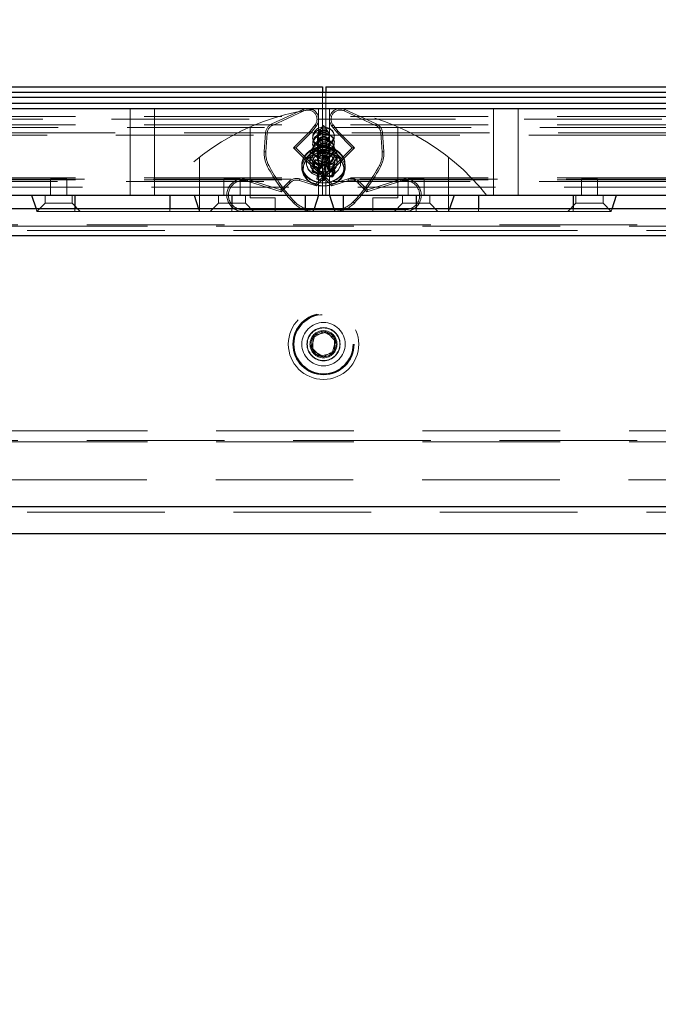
# Model space of a CAD drawing. Header units: millimetres. Extents: x 8 to 290, y 2 to 202.
# Tile 176 of 189: x 211.52 to 217.41, y 168.55 to 177.63. Entities that reach past the tile are written whole.
import ezdxf

# ---------------------------------------------------------------- set-up
doc = ezdxf.new("R2010")
doc.units = ezdxf.units.MM
doc.linetypes.add('HIDDEN', pattern=[1.905, 1.27, -0.635])
doc.styles.add('SLDTEXTSTYLE2', font='TXT', dxfattribs={"width": 0.605})
doc.dimstyles.new('SLDDIMSTYLE1', dxfattribs={"dimtxt": 3.595646, "dimasz": 3, "dimexe": 0, "dimexo": 0.0625, "dimgap": 0.898912, "dimtad": 1, "dimlfac": 20, "dimrnd": 1e-09, "dimzin": 12, "dimdsep": 46, "dimtxsty": 'SLDTEXTSTYLE2', "dimsah": 1, "dimcen": 0.09, "dimadec": 0, "dimazin": 3, "dimtfac": 1, "dimtofl": 0, "dimtmove": 0, "dimatfit": 3, "dimfxl": 1, "dimfrac": 2, "dimtolj": 1, "dimtzin": 12, "dimarcsym": 0})
doc.dimstyles.new('SLDDIMSTYLE2', dxfattribs={"dimtxt": 2.568319, "dimasz": 3, "dimexe": 0, "dimexo": 0.0625, "dimgap": 0.64208, "dimtad": 1, "dimlfac": 20, "dimrnd": 1e-09, "dimzin": 12, "dimdsep": 46, "dimtxsty": 'SLDTEXTSTYLE2', "dimsah": 1, "dimcen": 0.09, "dimadec": 0, "dimazin": 3, "dimtfac": 1, "dimtofl": 0, "dimtmove": 0, "dimatfit": 3, "dimfxl": 1, "dimfrac": 2, "dimtolj": 1, "dimtzin": 12, "dimarcsym": 0})

# ---------------------------------------------------------------- blocks, each defined once
blk = doc.blocks.new('_D_8')
at = {"color": 7, "linetype": 'Continuous', "lineweight": 0}
for p, q in [((189.4725, 177.8108), (189.4725, 188.0108)), ((239.1725, 177.8108), (239.1725, 188.0108)), ((189.4725, 187.0108), (239.1725, 187.0108))]:
    blk.add_line(p, q, dxfattribs=at)
at = {"color": 7, "linetype": 'Continuous', "lineweight": 18}
for points in [[(189.4725, 187.0108), (192.4725, 186.2608), (192.4725, 187.7608)], [(239.1725, 187.0108), (236.1725, 187.7608), (236.1725, 186.2608)]]:
    blk.add_solid(points, dxfattribs=at)
at = {"color": 7, "linetype": 'Continuous', "lineweight": 18, "insert": (210.2067, 191.7858), "char_height": 3.70417, "attachment_point": 1, "style": 'SLDTEXTSTYLE2'}
blk.add_mtext('994', dxfattribs=at)
blk = doc.blocks.new('_D_9')
at = {"color": 7, "linetype": 'Continuous', "lineweight": 0}
blk.add_line((192.5225, 160.2115), (237.6225, 160.2115), dxfattribs=at)
at = {"color": 7, "linetype": 'Continuous', "lineweight": 18}
for points in [[(192.5225, 160.2115), (195.5225, 159.4615), (195.5225, 160.9615)], [(237.6225, 160.2115), (234.6225, 160.9615), (234.6225, 159.4615)]]:
    blk.add_solid(points, dxfattribs=at)
at = {"color": 7, "linetype": 'Continuous', "lineweight": 18, "insert": (212.1327, 163.6221), "char_height": 2.64583, "attachment_point": 1, "style": 'SLDTEXTSTYLE2'}
blk.add_mtext('902', dxfattribs=at)

msp = doc.modelspace()

# ---------------------------------------------------------------- linework, layer by layer
at = {"color": 7, "linetype": 'Continuous', "lineweight": 25}
for p, q in [((189.47247, 177.01084), (214.31247, 177.01084)), ((189.55497, 176.96084), (239.08997, 176.96084)), ((214.31247, 177.01084), (214.31247, 176.96084)), ((214.34247, 177.01084), (214.34247, 176.96084)), ((214.34247, 177.01084), (239.18247, 177.01084)), ((239.10497, 176.91084), (189.53997, 176.91084)), ((189.47247, 176.81084), (239.17247, 176.81084)), ((189.53997, 176.86084), (239.10497, 176.86084)), ((189.47247, 176.01084), (239.17247, 176.01084)), ((211.62747, 176.01084), (211.66913, 175.88584)), ((212.02747, 176.01084), (212.02747, 175.88584)), ((212.90301, 176.01084), (212.90301, 175.88584)), ((213.1278, 176.01084), (213.16943, 175.88584)), ((213.47747, 176.01084), (213.47747, 175.88584)), ((214.15247, 176.01084), (214.15247, 175.88584)), ((214.27747, 176.01084), (214.2358, 175.88584)), ((214.37747, 176.01084), (214.41913, 175.88584)), ((214.50247, 176.01084), (214.50247, 175.88584)), ((215.17747, 176.01084), (215.17747, 175.88584)), ((215.52714, 176.01084), (215.48551, 175.88584)), ((215.75192, 176.01084), (215.75192, 175.88584)), ((216.62747, 176.01084), (216.62747, 175.88584)), ((216.9858, 175.88584), (217.02747, 176.01084)), ((237.62247, 175.88584), (189.77247, 175.88584)), ((237.87247, 175.63584), (189.77247, 175.63584)), ((237.87247, 173.13584), (192.27247, 173.13584)), ((237.62247, 172.88584), (192.52247, 172.88584))]:
    msp.add_line(p, q, dxfattribs=at)
at = {"color": 7, "linetype": 'HIDDEN', "lineweight": 18}
for p, q in [((214.31247, 176.96084), (214.31247, 176.01084)), ((214.34247, 176.96084), (214.34247, 176.01084)), ((212.53747, 176.81084), (212.53747, 176.01084)), ((212.76247, 176.01084), (212.76247, 176.81084)), ((213.84574, 176.66863), (214.13573, 176.80183)), ((214.14199, 176.78819), (213.852, 176.655)), ((214.14199, 176.78819), (214.13573, 176.80183)), ((214.13573, 176.80183), (214.14199, 176.78819)), ((214.27747, 176.01084), (214.27747, 176.81084)), ((214.37747, 176.56805), (214.37747, 176.81084)), ((214.5192, 176.80183), (214.51294, 176.78819)), ((214.51294, 176.78819), (214.5192, 176.80183)), ((214.80294, 176.655), (214.51294, 176.78819)), ((214.5192, 176.80183), (214.8092, 176.66863)), ((215.89247, 176.81084), (215.89247, 176.01084)), ((216.11747, 176.01084), (216.11747, 176.81084)), ((195.52247, 176.73584), (233.12247, 176.73584)), ((232.68559, 176.71084), (195.95935, 176.71084)), ((195.52247, 176.66121), (233.12247, 176.66121)), ((232.82894, 176.63621), (195.81599, 176.63621)), ((213.64553, 175.98518), (213.64553, 176.64168)), ((213.84574, 176.66863), (213.852, 176.655)), ((213.852, 176.655), (213.84574, 176.66863)), ((214.047, 176.44849), (214.19949, 176.6017)), ((214.19949, 176.6017), (214.24417, 176.65826)), ((214.19949, 176.6017), (214.21073, 176.59173)), ((214.25594, 176.64896), (214.21073, 176.59173)), ((214.24417, 176.65826), (214.25594, 176.64896)), ((214.25594, 176.64896), (214.24417, 176.65826)), ((214.32247, 176.65472), (214.27548, 176.59147)), ((214.29307, 176.5995), (214.30171, 176.60433)), ((214.36945, 176.59147), (214.32247, 176.65472)), ((214.399, 176.64896), (214.41077, 176.65826)), ((214.41077, 176.65826), (214.399, 176.64896)), ((214.44421, 176.59173), (214.399, 176.64896)), ((214.41077, 176.65826), (214.45545, 176.6017)), ((214.44421, 176.59173), (214.45545, 176.6017)), ((214.45545, 176.6017), (214.60793, 176.44849)), ((214.80294, 176.655), (214.8092, 176.66863)), ((214.8092, 176.66863), (214.80294, 176.655)), ((215.0094, 175.98518), (215.0094, 176.64168)), ((232.72655, 176.56452), (195.91839, 176.56452)), ((214.30546, 176.58584), (195.95935, 176.58584)), ((213.77595, 176.41105), (213.7877, 176.58452)), ((213.80267, 176.58351), (213.7877, 176.58452)), ((213.7877, 176.58452), (213.80267, 176.58351)), ((213.80267, 176.58351), (213.79092, 176.41003)), ((214.21073, 176.59173), (214.06821, 176.44855)), ((214.26747, 176.56805), (214.26747, 176.55776)), ((214.26747, 176.55776), (214.26747, 176.55411)), ((214.26747, 176.53807), (214.26747, 176.53806)), ((214.26747, 176.53806), (214.26747, 176.5004)), ((214.26866, 176.52922), (214.26752, 176.53458)), ((214.26822, 176.55412), (214.26824, 176.54827)), ((214.26825, 176.55775), (214.26832, 176.56545)), ((214.26825, 176.5004), (214.26832, 176.50809)), ((214.29307, 176.54214), (214.30171, 176.54697)), ((214.30671, 176.58611), (214.29627, 176.58218)), ((214.30671, 176.52875), (214.29627, 176.52483)), ((225.37858, 176.58584), (214.3416, 176.58584)), ((214.34479, 176.52168), (214.35382, 176.52592)), ((214.36178, 176.57477), (214.35797, 176.57723)), ((214.36178, 176.51741), (214.35797, 176.51987)), ((214.37653, 176.56696), (214.37673, 176.56319)), ((214.37653, 176.5096), (214.37673, 176.50583)), ((214.37695, 176.53556), (214.37672, 176.54006)), ((214.37747, 176.55977), (214.37747, 176.56805)), ((214.37747, 176.54376), (214.37747, 176.55977)), ((214.37747, 176.54009), (214.37747, 176.54376)), ((214.37747, 176.50242), (214.37747, 176.54009)), ((214.58672, 176.44855), (214.44421, 176.59173)), ((214.86723, 176.58452), (214.85226, 176.58351)), ((214.85226, 176.58351), (214.86723, 176.58452)), ((214.86402, 176.41003), (214.85226, 176.58351)), ((214.86723, 176.58452), (214.87898, 176.41105)), ((214.06821, 176.44855), (214.047, 176.44849)), ((214.39886, 176.0983), (214.047, 176.44849)), ((214.06821, 176.44855), (214.40302, 176.11531)), ((214.25191, 176.11531), (214.58672, 176.44855)), ((214.60793, 176.44849), (214.25607, 176.0983)), ((214.26747, 176.5004), (214.26747, 176.49676)), ((214.26747, 176.48071), (214.26747, 176.48071)), ((214.26747, 176.48071), (214.26747, 176.44305)), ((214.26747, 176.44305), (214.26747, 176.4394)), ((214.26747, 176.42335), (214.26747, 176.42335)), ((214.26747, 176.42335), (214.26747, 176.38569)), ((214.26866, 176.47186), (214.26752, 176.47722)), ((214.26866, 176.4145), (214.26752, 176.41987)), ((214.26822, 176.49676), (214.26824, 176.49092)), ((214.26822, 176.43941), (214.26824, 176.43356)), ((214.26825, 176.44304), (214.26832, 176.45074)), ((214.29307, 176.42743), (214.30171, 176.43225)), ((214.30328, 176.4701), (214.29627, 176.46747)), ((214.35413, 176.45538), (214.34116, 176.45673)), ((214.34479, 176.46432), (214.35382, 176.46856)), ((214.37961, 176.433), (214.34666, 176.44014)), ((214.36178, 176.46005), (214.35797, 176.46251)), ((214.36492, 176.41683), (214.36775, 176.41454)), ((214.37653, 176.45224), (214.37673, 176.44848)), ((214.37695, 176.4782), (214.37672, 176.4827)), ((214.37695, 176.42084), (214.37672, 176.42534)), ((214.37747, 176.4864), (214.37747, 176.50242)), ((214.37747, 176.48273), (214.37747, 176.4864)), ((214.37747, 176.44506), (214.37747, 176.48273)), ((214.37747, 176.42904), (214.37747, 176.44506)), ((214.37747, 176.42537), (214.37747, 176.42904)), ((214.37747, 176.3877), (214.37747, 176.42537)), ((214.58672, 176.44855), (214.60793, 176.44849)), ((213.17747, 176.36005), (213.17747, 175.86084)), ((213.77595, 176.41105), (213.79092, 176.41003)), ((213.79092, 176.41003), (213.77595, 176.41105)), ((214.19497, 176.38228), (214.19497, 176.31058)), ((214.22953, 176.26885), (214.23804, 176.32982)), ((214.23079, 176.30177), (214.23804, 176.32982)), ((214.24465, 176.34026), (214.23215, 176.31348)), ((214.23804, 176.32982), (214.30447, 176.3232)), ((214.23811, 176.28026), (214.24465, 176.34026)), ((214.30901, 176.32522), (214.24465, 176.34026)), ((214.26747, 176.38569), (214.26747, 176.38204)), ((214.26747, 176.36599), (214.26747, 176.36599)), ((214.26747, 176.36599), (214.26747, 176.33926)), ((214.26866, 176.35715), (214.26752, 176.36251)), ((214.26786, 176.34263), (214.26815, 176.34456)), ((214.26822, 176.38205), (214.26824, 176.3762)), ((214.26825, 176.38568), (214.26832, 176.39338)), ((214.30328, 176.41275), (214.29627, 176.41011)), ((214.30274, 176.25956), (214.30901, 176.32522)), ((214.30447, 176.3232), (214.32397, 176.37564)), ((214.33826, 176.37452), (214.30901, 176.32522)), ((214.31653, 176.31523), (214.32397, 176.37564)), ((214.33288, 176.31495), (214.33826, 176.37452)), ((214.37096, 176.36428), (214.33826, 176.37452)), ((214.34479, 176.40696), (214.35382, 176.4112)), ((214.34479, 176.3496), (214.35382, 176.35384)), ((214.35821, 176.3697), (214.35012, 176.31528)), ((214.35259, 176.31157), (214.37096, 176.36428)), ((214.36178, 176.4027), (214.35797, 176.40515)), ((214.37012, 176.30595), (214.35821, 176.3697)), ((214.39022, 176.39497), (214.36493, 176.40128)), ((214.38404, 176.29892), (214.37096, 176.36428)), ((214.37653, 176.39488), (214.37673, 176.39112)), ((214.37695, 176.36349), (214.37672, 176.36798)), ((214.37747, 176.37168), (214.37747, 176.3877)), ((214.37747, 176.36801), (214.37747, 176.37168)), ((214.37747, 176.33926), (214.37747, 176.36801)), ((214.37747, 176.01084), (214.37747, 176.33926)), ((214.44997, 176.31058), (214.44997, 176.38228)), ((214.86402, 176.41003), (214.87898, 176.41105)), ((214.87898, 176.41105), (214.86402, 176.41003)), ((215.47747, 176.36005), (215.47747, 175.86084)), ((213.81711, 176.28529), (213.80382, 176.27834)), ((213.80382, 176.27834), (213.81711, 176.28529)), ((214.12247, 176.28764), (214.12247, 176.25986)), ((214.12302, 176.2986), (214.1245, 176.28114)), ((214.1268, 176.32154), (214.1233, 176.30254)), ((214.21819, 176.22496), (214.23079, 176.30177)), ((214.21855, 176.23835), (214.23215, 176.31348)), ((214.29481, 176.2858), (214.23079, 176.30177)), ((214.23215, 176.31348), (214.29234, 176.28951)), ((214.26089, 176.16072), (214.27398, 176.2368)), ((214.29234, 176.28951), (214.27398, 176.2368)), ((214.27398, 176.2368), (214.30667, 176.22656)), ((214.27832, 176.20724), (214.29234, 176.28951)), ((214.28194, 176.20179), (214.29481, 176.2858)), ((214.28672, 176.23138), (214.29481, 176.2858)), ((214.29609, 176.2566), (214.30447, 176.3232)), ((214.30667, 176.22656), (214.33593, 176.27586)), ((214.34047, 176.27789), (214.32096, 176.22545)), ((214.34219, 176.18723), (214.33593, 176.27586)), ((214.33593, 176.27586), (214.40028, 176.26082)), ((214.34884, 176.19019), (214.34047, 176.27789)), ((214.4069, 176.27126), (214.34047, 176.27789)), ((214.363, 176.245), (214.35012, 176.31528)), ((214.35012, 176.31528), (214.41414, 176.29931)), ((214.36662, 176.23955), (214.35259, 176.31157)), ((214.41278, 176.2876), (214.35259, 176.31157)), ((214.40028, 176.26082), (214.41278, 176.2876)), ((214.40683, 176.17938), (214.40028, 176.26082)), ((214.41414, 176.29931), (214.4069, 176.27126)), ((214.4154, 176.19079), (214.4069, 176.27126)), ((214.42639, 176.22129), (214.41278, 176.2876)), ((214.42674, 176.23468), (214.41414, 176.29931)), ((214.52247, 176.28764), (214.51814, 176.25373)), ((214.5217, 176.28608), (214.51972, 176.3026)), ((214.52247, 176.25986), (214.52247, 176.28764)), ((214.85112, 176.27834), (214.83782, 176.28529)), ((214.83782, 176.28529), (214.85112, 176.27834)), ((195.52247, 176.17216), (233.12247, 176.17216)), ((195.52247, 176.15084), (233.12247, 176.15084)), ((233.07247, 176.15716), (195.57247, 176.15716)), ((211.95247, 176.16084), (211.80247, 176.16084)), ((211.80247, 176.16084), (211.80247, 176.01084)), ((211.95247, 176.01084), (211.95247, 176.16084)), ((213.55247, 176.16084), (213.40247, 176.16084)), ((213.40247, 176.16084), (213.40247, 176.01084)), ((213.55247, 176.01084), (213.55247, 176.16084)), ((213.61986, 176.13979), (213.6243, 176.15412)), ((213.6243, 176.15412), (213.61986, 176.13979)), ((213.6243, 176.15412), (213.928, 176.06002)), ((214.10531, 176.16115), (214.10083, 176.14683)), ((214.10083, 176.14683), (214.10531, 176.16115)), ((214.25607, 176.0983), (214.10083, 176.14683)), ((214.10531, 176.16115), (214.25191, 176.11531)), ((214.27482, 176.15369), (214.28672, 176.23138)), ((214.32096, 176.22545), (214.28672, 176.23138)), ((214.31205, 176.14469), (214.30667, 176.22656)), ((214.3284, 176.1444), (214.32096, 176.22545)), ((214.5541, 176.14683), (214.39886, 176.0983)), ((214.40302, 176.11531), (214.54963, 176.16115)), ((214.5541, 176.14683), (214.54963, 176.16115)), ((214.54963, 176.16115), (214.5541, 176.14683)), ((214.72693, 176.06002), (215.03063, 176.15412)), ((215.03063, 176.15412), (215.03507, 176.13979)), ((215.03507, 176.13979), (215.03063, 176.15412)), ((215.25247, 176.16084), (215.10247, 176.16084)), ((215.10247, 176.16084), (215.10247, 176.01084)), ((215.25247, 176.01084), (215.25247, 176.16084)), ((216.85247, 176.16084), (216.70247, 176.16084)), ((216.70247, 176.16084), (216.70247, 176.01084)), ((216.85247, 176.01084), (216.85247, 176.16084)), ((233.05372, 176.08546), (195.59122, 176.08546)), ((232.82247, 176.13584), (195.82247, 176.13584)), ((213.93218, 176.04302), (213.61986, 176.13979)), ((213.928, 176.06002), (214.00492, 176.13658)), ((213.93218, 176.04302), (213.928, 176.06002)), ((214.01551, 176.12595), (213.93218, 176.04302)), ((214.01551, 176.12595), (214.00492, 176.13658)), ((214.00492, 176.13658), (214.01551, 176.12595)), ((214.25607, 176.0983), (214.25191, 176.11531)), ((214.40302, 176.11531), (214.39886, 176.0983)), ((214.65001, 176.13658), (214.63943, 176.12595)), ((214.63943, 176.12595), (214.65001, 176.13658)), ((214.72275, 176.04302), (214.63943, 176.12595)), ((214.65001, 176.13658), (214.72693, 176.06002)), ((215.03507, 176.13979), (214.72275, 176.04302)), ((214.72693, 176.06002), (214.72275, 176.04302)), ((211.75247, 176.01084), (211.75247, 175.93584)), ((212.00247, 175.93584), (212.00247, 176.01084)), ((212.02747, 176.01084), (212.02747, 175.86084)), ((212.90301, 176.01084), (212.90301, 175.86084)), ((213.1278, 176.01084), (213.17775, 175.86084)), ((213.35247, 176.01084), (213.35247, 175.93584)), ((213.47747, 176.01084), (213.47747, 175.86084)), ((213.60247, 175.93584), (213.60247, 176.01084)), ((213.87747, 175.98518), (213.64553, 175.98518)), ((213.87747, 175.98518), (213.87747, 175.86084)), ((214.15247, 176.01084), (214.15247, 175.86084)), ((214.50247, 176.01084), (214.50247, 175.86084)), ((214.77747, 175.98518), (214.77747, 175.86084)), ((214.77747, 175.98518), (215.0094, 175.98518)), ((215.05247, 176.01084), (215.05247, 175.93584)), ((215.17747, 176.01084), (215.17747, 175.86084)), ((215.30247, 175.93584), (215.30247, 176.01084)), ((215.52714, 176.01084), (215.47718, 175.86084)), ((215.75192, 176.01084), (215.75192, 175.86084)), ((216.62747, 176.01084), (216.62747, 175.86084)), ((216.65247, 176.01084), (216.65247, 175.93584)), ((216.90247, 175.93584), (216.90247, 176.01084)), ((211.66913, 175.88584), (211.67747, 175.86084)), ((211.75247, 175.93584), (211.67747, 175.86084)), ((211.87747, 175.93584), (211.75247, 175.93584)), ((212.00247, 175.93584), (211.87747, 175.93584)), ((212.07747, 175.86084), (212.00247, 175.93584)), ((212.02747, 175.88584), (212.02747, 175.86084)), ((212.90301, 175.88584), (212.90301, 175.86084)), ((213.16943, 175.88584), (213.17775, 175.86084)), ((213.35247, 175.93584), (213.27747, 175.86084)), ((213.47747, 175.93584), (213.35247, 175.93584)), ((213.60247, 175.93584), (213.47747, 175.93584)), ((213.47747, 175.88584), (213.47747, 175.86084)), ((213.57991, 175.87584), (214.42651, 175.87584)), ((213.57991, 175.87584), (213.57991, 175.86084)), ((213.57991, 175.86084), (213.57991, 175.87584)), ((213.67747, 175.86084), (213.60247, 175.93584)), ((214.04757, 175.93824), (214.05842, 175.94859)), ((214.05842, 175.94859), (214.04757, 175.93824)), ((214.15247, 175.88584), (214.15247, 175.86084)), ((214.2358, 175.88584), (214.22747, 175.86084)), ((214.22842, 175.87584), (215.07503, 175.87584)), ((214.22842, 175.87584), (214.22842, 175.86084)), ((214.22842, 175.86084), (214.22842, 175.87584)), ((214.41913, 175.88584), (214.42747, 175.86084)), ((214.42651, 175.86084), (214.42651, 175.87584)), ((214.42651, 175.87584), (214.42651, 175.86084)), ((214.50247, 175.88584), (214.50247, 175.86084)), ((214.59652, 175.94859), (214.60737, 175.93824)), ((214.60737, 175.93824), (214.59652, 175.94859)), ((215.05247, 175.93584), (214.97747, 175.86084)), ((215.30247, 175.93584), (215.05247, 175.93584)), ((215.07503, 175.86084), (215.07503, 175.87584)), ((215.07503, 175.87584), (215.07503, 175.86084)), ((215.17747, 175.88584), (215.17747, 175.86084)), ((215.37747, 175.86084), (215.30247, 175.93584)), ((215.48551, 175.88584), (215.47718, 175.86084)), ((215.75192, 175.88584), (215.75192, 175.86084)), ((216.65247, 175.93584), (216.57747, 175.86084)), ((216.62747, 175.88584), (216.62747, 175.86084)), ((216.90247, 175.93584), (216.65247, 175.93584)), ((216.97747, 175.86084), (216.90247, 175.93584)), ((216.97747, 175.86084), (216.9858, 175.88584)), ((211.67747, 175.86084), (212.02747, 175.86084)), ((212.02747, 175.86084), (212.90301, 175.86084)), ((212.90301, 175.86084), (213.17775, 175.86084)), ((213.17775, 175.86084), (213.47747, 175.86084)), ((213.47747, 175.86084), (214.15247, 175.86084)), ((214.15247, 175.86084), (214.22747, 175.86084)), ((214.22842, 175.86084), (214.22747, 175.86084)), ((214.42747, 175.86084), (214.22842, 175.86084)), ((214.42747, 175.86084), (214.50247, 175.86084)), ((214.50247, 175.86084), (215.17747, 175.86084)), ((215.17747, 175.86084), (215.47718, 175.86084)), ((215.47718, 175.86084), (215.75192, 175.86084)), ((215.75192, 175.86084), (216.62747, 175.86084)), ((216.62747, 175.86084), (216.97747, 175.86084)), ((196.89747, 175.73584), (231.74747, 175.73584)), ((231.74747, 175.72584), (196.89747, 175.72584)), ((237.62247, 175.68584), (189.62247, 175.68584)), ((237.62752, 175.63584), (189.62247, 175.63584)), ((192.07247, 175.63584), (236.82247, 175.63584)), ((214.24149, 174.71816), (214.21069, 174.60687)), ((214.22247, 174.69357), (214.32247, 174.75131)), ((214.22247, 174.5781), (214.22247, 174.69357)), ((214.35327, 174.74712), (214.24149, 174.71816)), ((214.32247, 174.75131), (214.42247, 174.69357)), ((214.43425, 174.6648), (214.35327, 174.74712)), ((214.42247, 174.69357), (214.42247, 174.5781)), ((214.21069, 174.60687), (214.29166, 174.52455)), ((214.40344, 174.55352), (214.43425, 174.6648)), ((214.32247, 174.52037), (214.22247, 174.5781)), ((214.29166, 174.52455), (214.40344, 174.55352)), ((214.42247, 174.5781), (214.32247, 174.52037)), ((231.74747, 173.83584), (196.89747, 173.83584)), ((196.89747, 173.74584), (231.74747, 173.74584)), ((231.74747, 173.73584), (196.89747, 173.73584)), ((192.37247, 173.38584), (236.27247, 173.38584)), ((237.62752, 173.13584), (189.62247, 173.13584)), ((237.62247, 173.08584), (189.62247, 173.08584)), ((192.07247, 173.13584), (236.82247, 173.13584))]:
    msp.add_line(p, q, dxfattribs=at)
at = {"color": 7, "linetype": 'HIDDEN', "lineweight": 18, "flags": 128}
for points in [[(214.41587, 176.52978), (214.42264, 176.56097), (214.41416, 176.59033), (214.39172, 176.61338), (214.35873, 176.62662), (214.32023, 176.62803), (214.28206, 176.6174), (214.25005, 176.59634), (214.22906, 176.56806), (214.22229, 176.53688), (214.23078, 176.50752), (214.25322, 176.48447), (214.2862, 176.47123), (214.32471, 176.46982), (214.36287, 176.48045), (214.39488, 176.50151), (214.41587, 176.52978)], [(214.34316, 176.63918), (214.3796, 176.62572), (214.40735, 176.60057), (214.42217, 176.56756), (214.42181, 176.53171), (214.40633, 176.49848), (214.37808, 176.47293), (214.34136, 176.45895), (214.30177, 176.45867), (214.26533, 176.47213), (214.23759, 176.49727), (214.22277, 176.53029), (214.22312, 176.56614), (214.2386, 176.59937), (214.26685, 176.62492), (214.30357, 176.6389), (214.34316, 176.63918)], [(214.26866, 176.57737), (214.2684, 176.5598), (214.27637, 176.54348), (214.29136, 176.5309), (214.31108, 176.52397), (214.33254, 176.52376), (214.35247, 176.53029), (214.36782, 176.54257), (214.37628, 176.55873), (214.37654, 176.5763), (214.36856, 176.59263), (214.35357, 176.60521), (214.33385, 176.61213), (214.31239, 176.61234), (214.29247, 176.60581), (214.27711, 176.59353), (214.26866, 176.57737)], [(214.41587, 176.47242), (214.42264, 176.50361), (214.41416, 176.53297), (214.39172, 176.55602), (214.35873, 176.56926), (214.32023, 176.57067), (214.28206, 176.56004), (214.25005, 176.53898), (214.22906, 176.51071), (214.22229, 176.47952), (214.23078, 176.45016), (214.25322, 176.42711), (214.2862, 176.41387), (214.32471, 176.41246), (214.36287, 176.42309), (214.39488, 176.44415), (214.41587, 176.47242)], [(214.30926, 176.51151), (214.28206, 176.50268), (214.25005, 176.48162), (214.22906, 176.45335), (214.22229, 176.42216), (214.23078, 176.3928), (214.25322, 176.36975), (214.2862, 176.35651), (214.32471, 176.3551), (214.36287, 176.36574), (214.39488, 176.38679), (214.41587, 176.41507)], [(214.34316, 176.58182), (214.3796, 176.56836), (214.40735, 176.54321), (214.42217, 176.5102), (214.42181, 176.47435), (214.40633, 176.44112), (214.37808, 176.41557), (214.34136, 176.40159), (214.30177, 176.40131), (214.26533, 176.41477), (214.23759, 176.43992), (214.22277, 176.47293), (214.22312, 176.50878), (214.2386, 176.54201), (214.26685, 176.56756), (214.30357, 176.58154), (214.34316, 176.58182)], [(214.34316, 176.52446), (214.3796, 176.51101), (214.40735, 176.48586), (214.42217, 176.45284), (214.42181, 176.41699), (214.40633, 176.38376), (214.37808, 176.35822), (214.34136, 176.34423), (214.30177, 176.34395), (214.26533, 176.35741), (214.23759, 176.38256), (214.22277, 176.41557), (214.22312, 176.45142), (214.2386, 176.48465), (214.26685, 176.5102), (214.30357, 176.52418), (214.34316, 176.52446)], [(214.41587, 176.41507), (214.42264, 176.44626), (214.41416, 176.47561), (214.39172, 176.49866), (214.35873, 176.5119), (214.34116, 176.51409)], [(214.1233, 176.30254), (214.12329, 176.27279), (214.13748, 176.22536), (214.16811, 176.18346), (214.21245, 176.15082), (214.26657, 176.13033), (214.32566, 176.12383), (214.38446, 176.13187), (214.43775, 176.15376), (214.4808, 176.18754), (214.50978, 176.23022), (214.52212, 176.278), (214.51672, 176.32663), (214.49406, 176.3718), (214.45615, 176.40949), (214.40636, 176.43636), (214.34912, 176.45), (214.28951, 176.44923), (214.23283, 176.43409), (214.18411, 176.40594), (214.14769, 176.36728), (214.1268, 176.32154), (214.1268, 176.32154)], [(214.1268, 176.29376), (214.12329, 176.24501), (214.13748, 176.19758), (214.16811, 176.15568), (214.21245, 176.12304), (214.26657, 176.10256), (214.32566, 176.09605), (214.38446, 176.1041), (214.43775, 176.12598), (214.4808, 176.15977), (214.50978, 176.20244), (214.52212, 176.25022), (214.51672, 176.29886), (214.49406, 176.34402), (214.45615, 176.38172), (214.40636, 176.40858), (214.34912, 176.42223), (214.28951, 176.42145), (214.23283, 176.40631), (214.18411, 176.37816), (214.14769, 176.3395), (214.1268, 176.29376)], [(214.1268, 176.32154), (214.13084, 176.33455), (214.15623, 176.37873), (214.1964, 176.41482), (214.24776, 176.43961), (214.30577, 176.45089), (214.36525, 176.44767), (214.42094, 176.43023), (214.46787, 176.40012), (214.50189, 176.36001), (214.50947, 176.34573)], [(214.16593, 176.3377), (214.16405, 176.29221), (214.18127, 176.24893), (214.21552, 176.21309), (214.26268, 176.18901), (214.31704, 176.17959), (214.37206, 176.18597), (214.4211, 176.20738), (214.45824, 176.24123), (214.479, 176.28345), (214.48089, 176.32895), (214.46366, 176.37222), (214.42941, 176.40806), (214.38226, 176.43215), (214.34874, 176.43986)], [(214.479, 176.28345), (214.45824, 176.24123), (214.4211, 176.20738), (214.37206, 176.18597), (214.31704, 176.17959), (214.26268, 176.18901), (214.21552, 176.21309), (214.18127, 176.24893), (214.16405, 176.29221), (214.16593, 176.3377), (214.1867, 176.37992), (214.22384, 176.41378), (214.27288, 176.43519), (214.29461, 176.43964)], [(214.26532, 176.18816), (214.21766, 176.21155), (214.18263, 176.24689), (214.16447, 176.2899), (214.16537, 176.33542), (214.18521, 176.37793), (214.22161, 176.41233), (214.27018, 176.43445), (214.29726, 176.44001)], [(214.29597, 176.43983), (214.27018, 176.43445), (214.22161, 176.41233), (214.18521, 176.37793), (214.16537, 176.33542), (214.16447, 176.2899), (214.18263, 176.24689), (214.21766, 176.21155), (214.26532, 176.18816), (214.31989, 176.17953), (214.37476, 176.18671), (214.42332, 176.20883), (214.45972, 176.24322), (214.47957, 176.28574), (214.48046, 176.33125), (214.4623, 176.37427), (214.42728, 176.40961), (214.37961, 176.433), (214.37961, 176.433)], [(214.32247, 176.27783), (214.37126, 176.28578), (214.41262, 176.30842), (214.44026, 176.34231), (214.44997, 176.38228), (214.44026, 176.42224), (214.41262, 176.45613), (214.37126, 176.47877), (214.32247, 176.48672), (214.27367, 176.47877), (214.23231, 176.45613), (214.20467, 176.42224), (214.19497, 176.38228), (214.20467, 176.34231), (214.23231, 176.30842), (214.27367, 176.28578), (214.32247, 176.27783)], [(214.32247, 176.20614), (214.37126, 176.21409), (214.41262, 176.23673), (214.44026, 176.27061), (214.44997, 176.31058), (214.44026, 176.35055), (214.41262, 176.38443), (214.37126, 176.40707), (214.32247, 176.41502), (214.27367, 176.40707), (214.23231, 176.38443), (214.20467, 176.35055), (214.19497, 176.31058), (214.20467, 176.27061), (214.23231, 176.23673), (214.27367, 176.21409), (214.32247, 176.20614)], [(214.30926, 176.45416), (214.28206, 176.44532), (214.25005, 176.42427), (214.22906, 176.39599), (214.22229, 176.3648), (214.23078, 176.33545), (214.25322, 176.3124), (214.2862, 176.29916), (214.32471, 176.29775), (214.36287, 176.30838), (214.39488, 176.32943), (214.41587, 176.35771)], [(214.34316, 176.46711), (214.3796, 176.45365), (214.40735, 176.4285), (214.42217, 176.39549), (214.42181, 176.35964), (214.40633, 176.32641), (214.37808, 176.30086), (214.34136, 176.28688), (214.30177, 176.28659), (214.26533, 176.30005), (214.23759, 176.3252), (214.22277, 176.35821), (214.22312, 176.39406), (214.2386, 176.42729), (214.26685, 176.45284), (214.30357, 176.46682), (214.34316, 176.46711)], [(214.34748, 176.44003), (214.37961, 176.433), (214.42728, 176.40961), (214.4623, 176.37427), (214.48046, 176.33125), (214.47957, 176.28574), (214.45972, 176.24322), (214.42332, 176.20883), (214.37476, 176.18671), (214.31989, 176.17953), (214.26532, 176.18816), (214.26532, 176.18816)], [(214.25472, 176.10468), (214.20328, 176.12893), (214.16351, 176.16502), (214.1393, 176.20941), (214.13301, 176.25775), (214.14528, 176.30532), (214.17489, 176.34746), (214.21894, 176.38004), (214.27313, 176.39987), (214.29526, 176.40361)], [(214.29219, 176.40323), (214.27313, 176.39987), (214.21894, 176.38004), (214.17489, 176.34746), (214.14528, 176.30532), (214.13301, 176.25775), (214.1393, 176.20941), (214.16351, 176.16502), (214.20328, 176.12893), (214.25472, 176.10468), (214.31279, 176.09464), (214.37181, 176.09978), (214.42599, 176.11961), (214.47005, 176.15219), (214.49966, 176.19433), (214.51192, 176.2419), (214.50564, 176.29024), (214.48143, 176.33463), (214.44165, 176.37072), (214.39022, 176.39497)], [(214.50806, 176.21767), (214.48684, 176.17226), (214.44954, 176.13445), (214.39979, 176.10793), (214.34248, 176.0953), (214.28321, 176.0978), (214.22778, 176.11518), (214.18162, 176.14573), (214.14924, 176.18648), (214.13383, 176.23343), (214.13687, 176.28198), (214.15809, 176.32739), (214.19539, 176.3652), (214.24514, 176.39172), (214.29471, 176.40355)], [(214.13687, 176.28198), (214.13383, 176.23343), (214.14924, 176.18648), (214.18162, 176.14573), (214.22778, 176.11518), (214.28321, 176.0978), (214.34248, 176.0953), (214.39979, 176.10793), (214.44954, 176.13445), (214.48684, 176.17226), (214.50806, 176.21767), (214.51111, 176.26622), (214.49569, 176.31317), (214.46332, 176.35392), (214.41716, 176.38448), (214.36173, 176.40186), (214.35135, 176.40341)], [(214.35997, 176.39092), (214.31958, 176.39656), (214.27963, 176.38911), (214.24621, 176.3697), (214.22439, 176.3413), (214.21751, 176.30821), (214.2266, 176.27549), (214.25029, 176.24811), (214.28497, 176.23024), (214.32535, 176.2246), (214.3653, 176.23205), (214.39873, 176.25145), (214.42054, 176.27986), (214.42743, 176.31294), (214.41833, 176.34567), (214.39464, 176.37305), (214.35997, 176.39092)], [(214.28497, 176.23024), (214.25029, 176.24811), (214.2266, 176.27549), (214.21751, 176.30821), (214.22439, 176.3413), (214.24621, 176.3697), (214.27963, 176.38911), (214.31958, 176.39656), (214.35997, 176.39092), (214.39464, 176.37305), (214.41833, 176.34567), (214.42743, 176.31294), (214.42054, 176.27986), (214.39873, 176.25145), (214.3653, 176.23205), (214.32535, 176.2246), (214.28497, 176.23024)], [(214.42519, 176.29278), (214.40906, 176.26193), (214.37974, 176.23849), (214.3417, 176.22602), (214.30074, 176.22643), (214.26308, 176.23965), (214.23446, 176.26366), (214.21924, 176.29482), (214.21974, 176.32838), (214.23588, 176.35923), (214.26519, 176.38267), (214.30323, 176.39513), (214.3442, 176.39473), (214.38185, 176.38151), (214.41047, 176.35749), (214.42569, 176.32634), (214.42519, 176.29278)], [(214.21974, 176.32838), (214.21924, 176.29482), (214.23446, 176.26366), (214.26308, 176.23965), (214.30074, 176.22643), (214.3417, 176.22602), (214.37974, 176.23849), (214.40906, 176.26193), (214.42519, 176.29278), (214.42569, 176.32634), (214.41047, 176.35749), (214.38185, 176.38151), (214.3442, 176.39473), (214.30323, 176.39513), (214.26519, 176.38267), (214.23588, 176.35923), (214.21974, 176.32838)], [(214.51209, 176.33972), (214.51996, 176.31348), (214.52049, 176.26464), (214.50342, 176.21785), (214.47027, 176.17726), (214.42399, 176.14648), (214.36868, 176.12824), (214.30928, 176.12416), (214.25104, 176.13461)], [(214.34909, 176.40368), (214.39022, 176.39497), (214.44165, 176.37072), (214.48143, 176.33463), (214.50564, 176.29024), (214.51192, 176.2419), (214.49966, 176.19433), (214.47005, 176.15219), (214.42599, 176.11961), (214.37181, 176.09978), (214.31279, 176.09464), (214.25472, 176.10468)], [(214.37747, 176.33938), (214.37628, 176.32993), (214.36782, 176.31378), (214.35247, 176.3015), (214.33254, 176.29497), (214.31108, 176.29518), (214.29136, 176.3021), (214.27637, 176.31468), (214.2684, 176.331), (214.26747, 176.33933)], [(214.26747, 176.33926), (214.26749, 176.33802), (214.27225, 176.32088), (214.28466, 176.30654), (214.30282, 176.29718), (214.32398, 176.29422), (214.3449, 176.29812), (214.36241, 176.30829), (214.37384, 176.32317), (214.37747, 176.33926)], [(214.30282, 176.29718), (214.28466, 176.30654), (214.27225, 176.32088), (214.26749, 176.33802), (214.27109, 176.35535), (214.28252, 176.37023), (214.30003, 176.38039), (214.32095, 176.38429), (214.34211, 176.38134), (214.36027, 176.37198), (214.37268, 176.35764), (214.37745, 176.3405), (214.37384, 176.32317), (214.36241, 176.30829), (214.3449, 176.29812), (214.32398, 176.29422), (214.30282, 176.29718)], [(214.26866, 176.34858), (214.2684, 176.331), (214.27637, 176.31468), (214.29136, 176.3021), (214.31108, 176.29518), (214.33254, 176.29497), (214.35247, 176.3015), (214.36782, 176.31378), (214.37628, 176.32993), (214.37654, 176.34751), (214.36856, 176.36383), (214.35357, 176.37641), (214.33385, 176.38334), (214.31239, 176.38355), (214.29247, 176.37702), (214.27711, 176.36474), (214.26866, 176.34858)], [(214.51814, 176.25373), (214.49724, 176.20799), (214.46082, 176.16933), (214.41211, 176.14118), (214.35542, 176.12604), (214.29581, 176.12527), (214.23857, 176.13891), (214.18879, 176.16578), (214.15088, 176.20347), (214.12822, 176.24864), (214.12247, 176.28764)], [(214.1233, 176.30254), (214.12497, 176.26179), (214.14304, 176.21526), (214.17706, 176.17515), (214.22399, 176.14504), (214.27968, 176.1276), (214.33917, 176.12438), (214.39717, 176.13566), (214.44854, 176.16045), (214.4887, 176.19654), (214.51409, 176.24072), (214.52246, 176.28908), (214.52231, 176.29408)]]:
    msp.add_lwpolyline(points, dxfattribs=at)
at = {"color": 7, "linetype": 'HIDDEN', "lineweight": 18}
for radius in [0.325, 0.2825, 0.27957, 0.27957, 0.2725, 0.2725, 0.2, 0.15293, 0.15293, 0.15, 0.125, 0.11536]:
    msp.add_circle((214.32247, 174.63584), radius, dxfattribs=at)
for centre, radius, start, end in [((214.51097, 174.67355), 2.15, 96.234908, 141.538256), ((214.17747, 176.71095), 0.1, 321.692982, 114.668843), ((214.17747, 176.71095), 0.085, 321.692982, 114.668843), ((214.17747, 176.71095), 0.085, 321.692982, 114.668843), ((214.47747, 176.71095), 0.1, 65.331157, 218.307018), ((214.14397, 174.67355), 2.15, 38.461744, 83.765092), ((214.47747, 176.71095), 0.085, 65.331157, 218.307018), ((214.47747, 176.71095), 0.085, 65.331157, 218.307018), ((213.88748, 176.57776), 0.1, 114.668843, 176.123719), ((213.88748, 176.57776), 0.085, 114.668843, 176.123719), ((213.88748, 176.57776), 0.085, 114.668843, 176.123719), ((214.76746, 176.57776), 0.085, 3.876281, 65.331157), ((214.76746, 176.57776), 0.085, 3.876281, 65.331157), ((214.76746, 176.57776), 0.1, 3.876281, 65.331157), ((214.3194, 176.24869), 0.20592, 68.790308, 159.281807), ((214.30999, 176.28818), 0.15234, 94.97798, 161.02865), ((214.34437, 176.30395), 0.13618, 351.342168, 88.95752), ((214.349, 176.38366), 0.07173, 338.789588, 84.195173), ((214.02538, 176.39415), 0.25, 176.123719, 207.595229), ((214.02538, 176.39415), 0.235, 176.123719, 207.595229), ((214.02538, 176.39415), 0.235, 176.123719, 207.595229), ((214.30631, 176.22505), 0.17875, 94.456533, 161.426232), ((214.35224, 176.24394), 0.15802, 350.428632, 85.977828), ((214.62956, 176.39415), 0.235, 332.404771, 3.876281), ((214.62956, 176.39415), 0.235, 332.404771, 3.876281), ((214.62956, 176.39415), 0.25, 332.404771, 3.876281), ((215.13058, 176.97181), 1.49706, 207.595229, 223.662091), ((215.13058, 176.97181), 1.48206, 207.595229, 223.662091), ((215.13058, 176.97181), 1.48206, 207.595229, 223.662091), ((214.28532, 176.29324), 0.16229, 176.71494, 257.804285), ((209.71844, 177.41035), 4.65327, 345.241604, 345.799792), ((212.64729, 176.99728), 1.74494, 334.219112, 335.737655), ((214.54959, 176.80127), 0.65304, 239.540499, 245.455173), ((214.40409, 177.03), 0.78091, 257.083012, 262.050227), ((214.51922, 177.04691), 0.81656, 249.862986, 254.6263), ((211.33991, 177.32013), 3.14167, 340.213066, 341.345632), ((212.77754, 177.12556), 1.7539, 330.412374, 332.472374), ((214.47514, 177.07133), 0.77255, 258.152586, 262.186618), ((214.59161, 177.05133), 0.78051, 250.641152, 254.577173), ((212.32808, 176.51359), 2.05257, 352.481163, 354.194097), ((214.50786, 176.93761), 0.70759, 258.186406, 263.416797), ((213.13245, 176.63397), 1.29566, 342.27727, 345.013608), ((214.59766, 176.88858), 0.68892, 250.405183, 255.604792), ((213.30793, 176.50018), 1.14988, 344.391204, 346.650192), ((213.52436, 176.97181), 1.48206, 316.337909, 332.404771), ((213.52436, 176.97181), 1.48206, 316.337909, 332.404771), ((213.52436, 176.97181), 1.49706, 316.337909, 332.404771), ((213.57991, 176.01084), 0.15, 72.784609, 270), ((213.57991, 176.01084), 0.135, 72.784609, 270), ((213.57991, 176.01084), 0.135, 72.784609, 270), ((214.07547, 176.0657), 0.1, 72.639976, 134.864557), ((214.07547, 176.0657), 0.085, 72.639976, 134.864557), ((214.07547, 176.0657), 0.085, 72.639976, 134.864557), ((214.46523, 176.80527), 0.6307, 246.940815, 253.105075), ((212.59362, 176.81165), 1.78983, 338.673511, 340.263752), ((214.46457, 176.72135), 0.59648, 250.033618, 255.184707), ((275.50686, 167.11523), 61.89553, 171.5581985, 171.6032076), ((214.40355, 176.73738), 0.59772, 257.562242, 262.776962), ((213.87846, 176.48392), 0.55052, 321.962087, 327.389892), ((213.73538, 176.43663), 0.66111, 333.766979, 338.113997), ((214.44133, 176.73372), 0.55541, 259.71776, 266.438038), ((214.37699, 176.76653), 0.57702, 267.203818, 273.816928), ((213.65518, 176.55574), 0.84061, 333.402121, 336.554645), ((214.57947, 176.0657), 0.1, 45.135443, 107.360024), ((214.57947, 176.0657), 0.085, 45.135443, 107.360024), ((214.57947, 176.0657), 0.085, 45.135443, 107.360024), ((215.07503, 176.01084), 0.15, 270, 107.215391), ((215.07503, 176.01084), 0.135, 270, 107.215391), ((215.07503, 176.01084), 0.135, 270, 107.215391), ((214.22842, 176.11084), 0.25, 223.662091, 270), ((214.22842, 176.11084), 0.235, 223.662091, 270), ((214.22842, 176.11084), 0.235, 223.662091, 270), ((214.42651, 176.11084), 0.235, 270, 316.337909), ((214.42651, 176.11084), 0.235, 270, 316.337909), ((214.42651, 176.11084), 0.25, 270, 316.337909)]:
    msp.add_arc(centre, radius, start, end, dxfattribs=at)
for points, knots in [([(214.29974, 176.60369), (214.29436, 176.60078), (214.2836, 176.59497), (214.27253, 176.58081), (214.26688, 176.56445), (214.2676, 176.54722), (214.27464, 176.53127), (214.28717, 176.51851), (214.30361, 176.51042), (214.32203, 176.50782), (214.34039, 176.51087), (214.35678, 176.51919), (214.36946, 176.53194), (214.37695, 176.54778), (214.37826, 176.56497), (214.37313, 176.58147), (214.36219, 176.59531), (214.34677, 176.60492), (214.32878, 176.60922), (214.31243, 176.60831), (214.30324, 176.60497), (214.29974, 176.60369)], [0, 0, 0, 0, 0.0536295, 0.1072996, 0.1615458, 0.2161559, 0.2707422, 0.3248892, 0.3783582, 0.4312346, 0.4839016, 0.536841, 0.5903902, 0.6445923, 0.6991964, 0.75379, 0.8079886, 0.8615946, 0.9146636, 0.9674633, 1, 1, 1, 1]), ([(214.26814, 176.55408), (214.26816, 176.55743), (214.2682, 176.56561), (214.27531, 176.57834), (214.28757, 176.59028), (214.30389, 176.59877), (214.32234, 176.60288), (214.34084, 176.60194), (214.35715, 176.59658), (214.36438, 176.58978), (214.36776, 176.5866)], [0, 0, 0, 0, 0.0906556, 0.2210373, 0.3509028, 0.4814397, 0.6134806, 0.7471312, 0.8817729, 1, 1, 1, 1]), ([(214.37016, 176.56356), (214.36826, 176.56616), (214.36342, 176.57282), (214.34997, 176.5797), (214.33233, 176.58337), (214.31324, 176.58187), (214.29532, 176.57548), (214.28043, 176.56493), (214.27096, 176.55161), (214.26681, 176.54084), (214.26775, 176.53539), (214.26788, 176.53464)], [0, 0, 0, 0, 0.08249483, 0.21084772, 0.34043379, 0.47035997, 0.59963735, 0.72760657, 0.85418414, 0.97985196, 1, 1, 1, 1]), ([(214.37071, 176.50554), (214.36866, 176.50838), (214.36367, 176.51529), (214.34999, 176.52235), (214.33232, 176.52601), (214.31324, 176.52451), (214.29532, 176.51813), (214.28043, 176.50757), (214.27096, 176.49426), (214.26681, 176.48348), (214.26775, 176.47803), (214.26788, 176.47728)], [0, 0, 0, 0, 0.0891664, 0.216586, 0.3452298, 0.4742112, 0.6025486, 0.7295873, 0.8552444, 0.9799985, 1, 1, 1, 1]), ([(214.29974, 176.54633), (214.29436, 176.54343), (214.2836, 176.53761), (214.27254, 176.52346), (214.26685, 176.50707), (214.2677, 176.48994), (214.27377, 176.4749), (214.28159, 176.46788), (214.28496, 176.46487)], [0, 0, 0, 0, 0.1719376, 0.3440054, 0.5179205, 0.693002, 0.868007, 1, 1, 1, 1]), ([(214.26887, 176.54562), (214.26804, 176.54342), (214.26709, 176.54091), (214.26758, 176.5384), (214.26764, 176.53809)], [0, 0, 0, 0, 0.8746285, 1, 1, 1, 1]), ([(214.30209, 176.58511), (214.30801, 176.58679), (214.31985, 176.59015), (214.33852, 176.58814), (214.35519, 176.58104), (214.36828, 176.56924), (214.37634, 176.55409), (214.37843, 176.53716), (214.37417, 176.52034), (214.36393, 176.50563), (214.34892, 176.4948), (214.33095, 176.48908), (214.31215, 176.48905), (214.29463, 176.49457), (214.28023, 176.50498), (214.27048, 176.51918), (214.26648, 176.53568), (214.26877, 176.55272), (214.27725, 176.56825), (214.28923, 176.57929), (214.2985, 176.58348), (214.30209, 176.58511)], [0, 0, 0, 0, 0.05310534, 0.10615659, 0.15884171, 0.21163259, 0.26494225, 0.3189265, 0.37342942, 0.42807538, 0.48244846, 0.53627135, 0.58950891, 0.64236384, 0.69518213, 0.7483174, 0.80200201, 0.85625783, 0.91087088, 0.9654511, 1, 1, 1, 1]), ([(214.30209, 176.52775), (214.30801, 176.52944), (214.31985, 176.5328), (214.33852, 176.53078), (214.35519, 176.52368), (214.36828, 176.51188), (214.37634, 176.49673), (214.37843, 176.4798), (214.37417, 176.46299), (214.36393, 176.44827), (214.34892, 176.43744), (214.33095, 176.43173), (214.31215, 176.43169), (214.29463, 176.43721), (214.28023, 176.44762), (214.27048, 176.46182), (214.26648, 176.47832), (214.26877, 176.49536), (214.27725, 176.5109), (214.28923, 176.52193), (214.2985, 176.52613), (214.30209, 176.52775)], [0, 0, 0, 0, 0.0531053, 0.1061566, 0.1588417, 0.2116326, 0.2649423, 0.3189265, 0.3734294, 0.4280754, 0.4824485, 0.5362713, 0.5895089, 0.6423638, 0.6951821, 0.7483174, 0.802002, 0.8562578, 0.9108709, 0.9654511, 1, 1, 1, 1]), ([(214.26814, 176.49672), (214.26816, 176.50007), (214.2682, 176.50825), (214.27531, 176.52098), (214.28757, 176.53292), (214.30389, 176.54142), (214.32234, 176.54552), (214.34084, 176.54458), (214.35715, 176.53922), (214.36438, 176.53242), (214.36776, 176.52925)], [0, 0, 0, 0, 0.0906556, 0.2210373, 0.3509028, 0.4814397, 0.6134806, 0.7471312, 0.8817729, 1, 1, 1, 1]), ([(214.35893, 176.46536), (214.36237, 176.46843), (214.37032, 176.4755), (214.37686, 176.49051), (214.37828, 176.50759), (214.37312, 176.52412), (214.36219, 176.53795), (214.34677, 176.54757), (214.32878, 176.55187), (214.31243, 176.55095), (214.30324, 176.54761), (214.29974, 176.54633)], [0, 0, 0, 0, 0.0916653, 0.2118618, 0.3329496, 0.4540142, 0.5742029, 0.6930776, 0.8107613, 0.9278479, 1, 1, 1, 1]), ([(214.35432, 176.50653), (214.35899, 176.51012), (214.36833, 176.5173), (214.37603, 176.53137), (214.37863, 176.54376), (214.37625, 176.55047), (214.37547, 176.55269)], [0, 0, 0, 0, 0.2870524, 0.5738126, 0.8585936, 1, 1, 1, 1]), ([(214.52081, 176.28976), (214.5205, 176.30133), (214.51977, 176.32898), (214.50052, 176.36995), (214.4679, 176.40855), (214.42359, 176.43791), (214.37124, 176.45589), (214.31453, 176.46086), (214.25802, 176.45209), (214.2062, 176.42993), (214.16379, 176.39577), (214.138, 176.35871), (214.13002, 176.33362), (214.1272, 176.32476)], [0, 0, 0, 0, 0.0676989, 0.1617873, 0.256179, 0.352036, 0.4494191, 0.5478492, 0.6469663, 0.7466167, 0.8464982, 0.9457612, 1, 1, 1, 1]), ([(214.37071, 176.44818), (214.36866, 176.45102), (214.36367, 176.45793), (214.34999, 176.465), (214.33232, 176.46866), (214.31324, 176.46716), (214.29532, 176.46077), (214.28043, 176.45022), (214.27096, 176.4369), (214.26681, 176.42613), (214.26775, 176.42068), (214.26788, 176.41992)], [0, 0, 0, 0, 0.0891664, 0.216586, 0.3452298, 0.4742112, 0.6025486, 0.7295873, 0.8552444, 0.9799985, 1, 1, 1, 1]), ([(214.29974, 176.48898), (214.29436, 176.48607), (214.2836, 176.48025), (214.27254, 176.4661), (214.26685, 176.44972), (214.2677, 176.43259), (214.27377, 176.41754), (214.28159, 176.41053), (214.28496, 176.40751)], [0, 0, 0, 0, 0.1719376, 0.3440054, 0.5179205, 0.693002, 0.868007, 1, 1, 1, 1]), ([(214.29974, 176.43162), (214.29436, 176.42871), (214.2836, 176.42289), (214.27254, 176.40875), (214.26685, 176.39236), (214.2677, 176.37523), (214.27377, 176.36018), (214.28159, 176.35317), (214.28496, 176.35015)], [0, 0, 0, 0, 0.1719376, 0.3440054, 0.5179205, 0.693002, 0.868007, 1, 1, 1, 1]), ([(214.26887, 176.48826), (214.26804, 176.48607), (214.26709, 176.48356), (214.26758, 176.48104), (214.26764, 176.48073)], [0, 0, 0, 0, 0.8746285, 1, 1, 1, 1]), ([(214.26887, 176.43091), (214.26804, 176.42871), (214.26709, 176.4262), (214.26758, 176.42369), (214.26764, 176.42337)], [0, 0, 0, 0, 0.8746285, 1, 1, 1, 1]), ([(214.30209, 176.4704), (214.30801, 176.47208), (214.31985, 176.47544), (214.33852, 176.47342), (214.35519, 176.46632), (214.36828, 176.45452), (214.37634, 176.43938), (214.37843, 176.42244), (214.37417, 176.40563), (214.36393, 176.39092), (214.34892, 176.38008), (214.33095, 176.37437), (214.31215, 176.37433), (214.29463, 176.37985), (214.28023, 176.39027), (214.27048, 176.40446), (214.26648, 176.42096), (214.26877, 176.43801), (214.27725, 176.45354), (214.28923, 176.46457), (214.2985, 176.46877), (214.30209, 176.4704)], [0, 0, 0, 0, 0.0531053, 0.1061566, 0.1588417, 0.2116326, 0.2649423, 0.3189265, 0.3734294, 0.4280754, 0.4824485, 0.5362713, 0.5895089, 0.6423638, 0.6951821, 0.7483174, 0.802002, 0.8562578, 0.9108709, 0.9654511, 1, 1, 1, 1]), ([(214.30209, 176.41304), (214.30801, 176.41472), (214.31985, 176.41808), (214.33852, 176.41606), (214.35519, 176.40897), (214.36828, 176.39717), (214.37634, 176.38202), (214.37843, 176.36509), (214.37417, 176.34827), (214.36393, 176.33356), (214.34892, 176.32273), (214.33095, 176.31701), (214.31215, 176.31697), (214.29463, 176.3225), (214.28023, 176.33291), (214.27048, 176.34711), (214.26648, 176.3636), (214.26877, 176.38065), (214.27725, 176.39618), (214.28923, 176.40721), (214.2985, 176.41141), (214.30209, 176.41304)], [0, 0, 0, 0, 0.0531053, 0.1061566, 0.1588417, 0.2116326, 0.2649423, 0.3189265, 0.3734294, 0.4280754, 0.4824485, 0.5362713, 0.5895089, 0.6423638, 0.6951821, 0.7483174, 0.802002, 0.8562578, 0.9108709, 0.9654511, 1, 1, 1, 1]), ([(214.26814, 176.43936), (214.26816, 176.44272), (214.2682, 176.45089), (214.27531, 176.46365), (214.28759, 176.47546), (214.30231, 176.4836), (214.31276, 176.48542), (214.31717, 176.48619)], [0, 0, 0, 0, 0.1572685, 0.3834536, 0.6087431, 0.8351975, 1, 1, 1, 1]), ([(214.26814, 176.38201), (214.26815, 176.38537), (214.26817, 176.39357), (214.27552, 176.40602), (214.2835, 176.41526), (214.2895, 176.41829), (214.29015, 176.41862)], [0, 0, 0, 0, 0.247165, 0.60264, 0.9567075, 1, 1, 1, 1]), ([(214.35893, 176.40801), (214.36237, 176.41107), (214.37032, 176.41815), (214.37686, 176.43315), (214.37828, 176.45023), (214.37312, 176.46676), (214.36219, 176.48059), (214.34677, 176.49021), (214.32878, 176.49451), (214.31243, 176.49359), (214.30324, 176.49025), (214.29974, 176.48898)], [0, 0, 0, 0, 0.0916653, 0.2118618, 0.3329496, 0.4540142, 0.5742029, 0.6930776, 0.8107613, 0.9278479, 1, 1, 1, 1]), ([(214.35893, 176.35065), (214.36237, 176.35371), (214.37032, 176.36079), (214.37686, 176.37579), (214.37828, 176.39288), (214.37312, 176.40941), (214.36219, 176.42324), (214.34677, 176.43285), (214.32878, 176.43715), (214.31243, 176.43623), (214.30324, 176.43289), (214.29974, 176.43162)], [0, 0, 0, 0, 0.0916653, 0.2118618, 0.3329496, 0.4540142, 0.5742029, 0.6930776, 0.8107613, 0.9278479, 1, 1, 1, 1]), ([(214.35263, 176.48219), (214.35408, 176.48174), (214.36045, 176.47974), (214.36458, 176.47531), (214.36776, 176.47189)], [0, 0, 0, 0, 0.227845, 1, 1, 1, 1]), ([(214.35432, 176.44918), (214.35899, 176.45276), (214.36833, 176.45994), (214.37603, 176.47401), (214.37863, 176.48641), (214.37625, 176.49311), (214.37547, 176.49533)], [0, 0, 0, 0, 0.2870524, 0.5738126, 0.8585936, 1, 1, 1, 1]), ([(214.35432, 176.39182), (214.35899, 176.39541), (214.36833, 176.40258), (214.37603, 176.41665), (214.37863, 176.42905), (214.37625, 176.43575), (214.37547, 176.43798)], [0, 0, 0, 0, 0.2870524, 0.5738126, 0.8585936, 1, 1, 1, 1]), ([(214.13361, 176.34263), (214.12809, 176.32779), (214.1208, 176.30816), (214.12356, 176.28794), (214.12424, 176.28301)], [0, 0, 0, 0, 0.756335, 1, 1, 1, 1]), ([(214.37016, 176.39149), (214.36826, 176.39409), (214.36342, 176.40075), (214.34997, 176.40763), (214.33233, 176.4113), (214.31324, 176.4098), (214.29532, 176.40341), (214.28043, 176.39286), (214.27096, 176.37954), (214.26681, 176.36877), (214.26775, 176.36332), (214.26788, 176.36257)], [0, 0, 0, 0, 0.0824948, 0.2108477, 0.3404338, 0.47036, 0.5996373, 0.7276066, 0.8541841, 0.979852, 1, 1, 1, 1]), ([(214.26887, 176.37355), (214.26804, 176.37135), (214.26709, 176.36884), (214.26758, 176.36633), (214.26764, 176.36601)], [0, 0, 0, 0, 0.8746285, 1, 1, 1, 1]), ([(214.2677, 176.33906), (214.26761, 176.33941), (214.2673, 176.34062), (214.26763, 176.34179), (214.26786, 176.34263)], [0, 0, 0, 0, 0.28472813, 1, 1, 1, 1]), ([(214.26815, 176.34456), (214.26874, 176.34635), (214.27033, 176.35117), (214.27721, 176.36013), (214.29125, 176.36941), (214.30935, 176.37503), (214.32942, 176.37579), (214.3482, 176.37166), (214.36342, 176.36365), (214.37324, 176.35353), (214.37742, 176.34541), (214.37685, 176.34089), (214.37664, 176.33919)], [0, 0, 0, 0, 0.0690169, 0.1861154, 0.2881352, 0.3956268, 0.5000136, 0.6034329, 0.7064813, 0.8117433, 0.9289073, 1, 1, 1, 1]), ([(214.35432, 176.33446), (214.35899, 176.33805), (214.36833, 176.34522), (214.37603, 176.35929), (214.37863, 176.37169), (214.37625, 176.37839), (214.37547, 176.38062)], [0, 0, 0, 0, 0.2870524, 0.5738126, 0.8585936, 1, 1, 1, 1])]:
    msp.add_open_spline(points, degree=3, knots=knots, dxfattribs=at)

# ---------------------------------------------------------------- dimensions: what is measured, and where the dimension line sits
at = {"color": 7, "linetype": 'Continuous', "lineweight": 18}
for base, p1, p2, dimstyle, picture, middle in [((239.17247, 187.01084), (189.47247, 176.81084), (239.17247, 176.81084), 'SLDDIMSTYLE1', '_D_8', (214.32247, 187.01084)), ((237.62247, 160.21147), (192.52247, 172.88584), (237.62247, 172.88584), 'SLDDIMSTYLE2', '_D_9', (215.07247, 160.21147))]:
    dim = msp.add_linear_dim(base=base, p1=p1, p2=p2, dimstyle=dimstyle, dxfattribs=at)
    dim.commit()
    dim.dimension.update_dxf_attribs({"geometry": picture, "text_midpoint": middle, "dimtype": 160})

doc.saveas('drawing.dxf')
